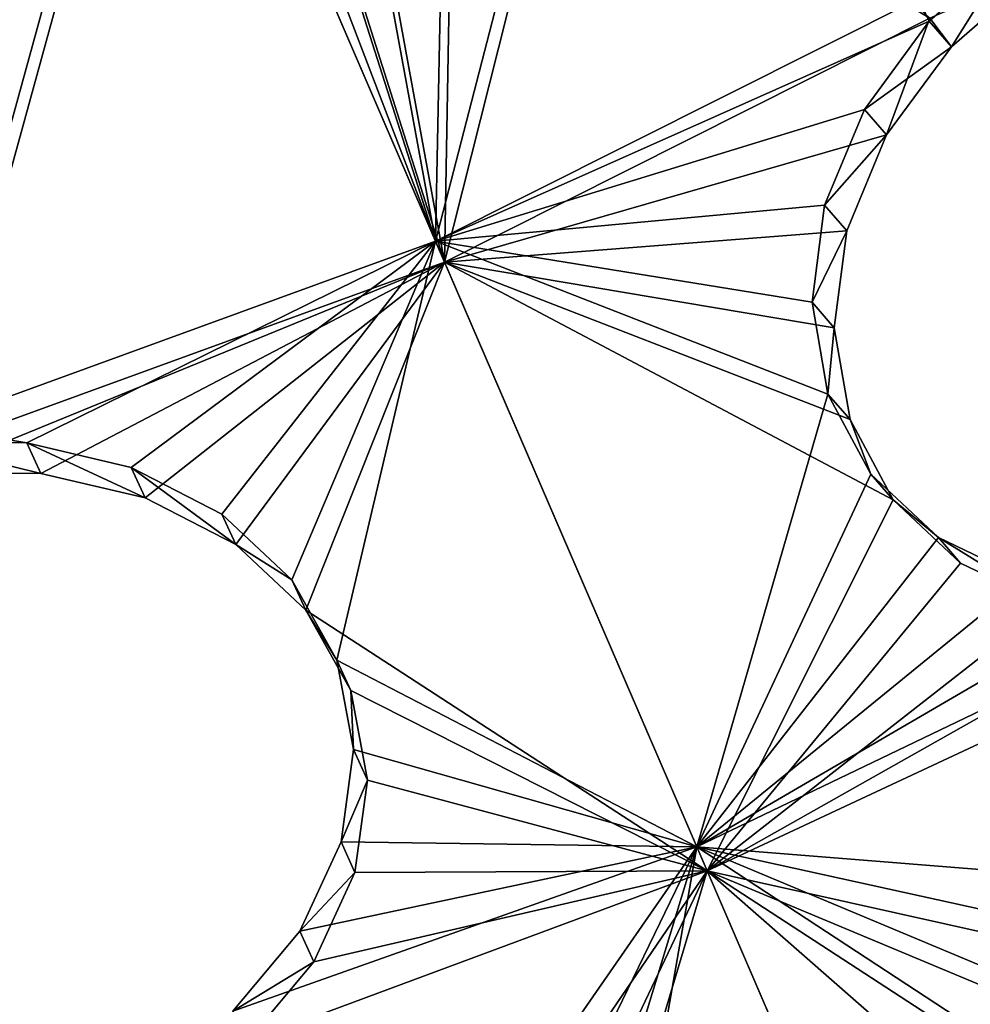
# Model space of a CAD drawing. Header units: millimetres. Extents: x 0 to 2133, y 0 to 2087.
# Tile 146 of 256: x 2019 to 2034, y 56 to 71. Entities that reach past the tile are written whole.
import ezdxf

# ---------------------------------------------------------------- set-up
doc = ezdxf.new("R2010")
doc.units = ezdxf.units.MM
doc.header["$LTSCALE"] = 25.4
doc.layers.get('0').update_dxf_attribs({"true_color": 0xff5454})

# ---------------------------------------------------------------- blocks, each defined once
blk = doc.blocks.new('COSMO-S-3382-4917.STL#2')
at = {"color": 250, "true_color": 0x282828}
mesh = blk.add_polyface(dxfattribs=at)
corners = [(1709.841, 208.672, 1539.288), (1710.486, 206.25, 1539.288), (1709.88, 193.269, 1539.288), (1711.624, 223.971, 1539.288), (1713.18, 228.005, 1539.288), (1715.203, 238.952, 1539.288), (1719.512, 248.991, 1539.288), (1720.53, 253.404, 1539.288), (1729.3, 268.606, 1539.288), (1727.528, 267.125, 1539.288), (1736.1, 279.922, 1539.288), (1742.261, 286.284, 1539.288), (1746.125, 291.615, 1539.288), (1758.024, 301.517, 1539.288), (1757.464, 302.04, 1539.288), (1769.955, 311.052, 1539.288), (1776.134, 313.868, 1539.288), (1783.424, 318.522, 1539.288), (1796.071, 322.98, 1539.288), (1797.683, 324.347, 1539.288), (1817.262, 328.591, 1539.288), (1812.531, 328.445, 1539.288), (1827.758, 330.758, 1539.288), (1839.095, 330.541, 1539.288), (1843.153, 331.254, 1539.288), (1860.945, 328.773, 1539.288), (1858.498, 329.925, 1539.288), (1873.578, 326.791, 1539.288), (1882.181, 323.337, 1539.288), (1888.182, 321.895, 1539.288), (1902.193, 314.391, 1539.288), (1902.104, 315.307, 1539.288), (1915.15, 307.118, 1539.288), (1920.405, 302.191, 1539.288), (1927.135, 297.443, 1539.288), (1936.294, 287.09, 1539.288), (1937.892, 286.419, 1539.288), (1949.402, 269.52, 1539.288), (1947.269, 274.2, 1539.288), (1955.136, 260.958, 1539.288), (1959.352, 249.987, 1539.288), (1961.381, 246.878, 1539.288), (1965.858, 229.054, 1539.288), (1965.917, 232.159, 1539.288), (1968.732, 207.323, 1539.288), (1968.68, 217.006, 1539.288), (1969.632, 201.633, 1539.288), (1968.758, 186.255, 1539.288), (1711.741, 177.98, 1539.288), (1711.508, 184.353, 1539.288), (1716.215, 162.944, 1539.288), (1715.397, 163.017, 1539.288), (1720.797, 148.592, 1539.288), (1724.472, 142.638, 1539.288), (1727.865, 134.907, 1539.288), (1736.043, 124.02, 1539.288), (1736.502, 122.154, 1539.288), (1750.594, 107.625, 1539.288), (1746.587, 110.512, 1539.288), (1757.978, 100.145, 1539.288), (1767.706, 93.925, 1539.288), (1767.283, 93.294, 1539.288), (1770.516, 91.197, 1539.288), (1786.887, 83.314, 1539.288), (1784.023, 83.796, 1539.288), (1798.311, 78.043, 1539.288), (1807.586, 76.097, 1539.288), (1813.179, 74.021, 1539.288), (1829.206, 72.482, 1539.288), (1828.419, 71.786, 1539.288), (1843.816, 71.369, 1539.288), (1851.127, 72.573, 1539.288), (1859.154, 72.776, 1539.288), (1872.717, 76.367, 1539.288), (1874.218, 75.987, 1539.288), (1893.355, 83.756, 1539.288), (1888.797, 80.957, 1539.288), (1902.685, 87.616, 1539.288), (1912.448, 94.526, 1539.288), (1915.688, 95.872, 1539.288), (1929.445, 108.368, 1539.288), (1927.624, 105.607, 1539.288), (1938.325, 116.686, 1539.288), (1943.859, 124.883, 1539.288), (1947.64, 128.953, 1539.288), (1955.275, 143.597, 1539.288), (1955.438, 142.235, 1539.288), (1963.364, 163.97, 1539.288), (1961.612, 156.346, 1539.288), (1966.073, 171.089, 1539.288), (1967.893, 185.418, 1539.288)]
mesh.append_faces([[corners[k] for k in face] for face in [(0, 1, 2), (1, 3, 4), (4, 5, 6), (6, 7, 8), (8, 10, 11), (11, 12, 13), (13, 15, 16), (16, 17, 18), (18, 19, 20), (20, 22, 23), (23, 24, 25), (25, 27, 28), (28, 29, 30), (30, 32, 33), (33, 34, 35), (35, 36, 37), (37, 39, 40), (40, 41, 42), (42, 43, 44), (48, 50, 51), (51, 50, 52), (52, 53, 54), (54, 55, 56), (56, 57, 58), (58, 57, 59), (59, 60, 61), (61, 60, 62), (62, 63, 64), (64, 63, 65), (65, 66, 67), (67, 68, 69), (69, 68, 70), (70, 71, 72), (72, 73, 74), (74, 75, 76), (76, 75, 77), (77, 78, 79), (79, 80, 81), (81, 80, 82), (82, 83, 84), (84, 85, 86), (86, 87, 88), (88, 87, 89), (89, 90, 47)]], dxfattribs={"vtx0": -1, "vtx1": -1, "color": 250})
mesh.append_faces([[corners[k] for k in face] for face in [(1, 0, 3), (4, 3, 5), (6, 5, 7), (8, 7, 9), (8, 9, 10), (11, 10, 12), (13, 12, 14), (13, 14, 15), (16, 15, 17), (18, 17, 19), (20, 19, 21), (20, 21, 22), (23, 22, 24), (25, 24, 26), (25, 26, 27), (28, 27, 29), (30, 29, 31), (30, 31, 32), (33, 32, 34), (35, 34, 36), (37, 36, 38), (37, 38, 39), (40, 39, 41), (42, 41, 43), (44, 43, 45), (44, 45, 46), (44, 46, 47), (1, 48, 2), (48, 1, 49), (48, 49, 50), (52, 50, 53), (54, 53, 55), (56, 55, 57), (59, 57, 60), (62, 60, 63), (65, 63, 66), (67, 66, 68), (70, 68, 71), (72, 71, 73), (74, 73, 75), (77, 75, 78), (79, 78, 80), (82, 80, 83), (84, 83, 85), (86, 85, 87), (89, 87, 90), (47, 90, 44)]], dxfattribs={"vtx0": -1, "vtx2": -1, "color": 250})
mesh = blk.add_polyface(dxfattribs=at)
corners = [(1735.545, 182.32, 1669.288), (1734.489, 198.294, 1669.288), (1734.03, 194.764, 1669.288), (1736.958, 178.45, 1669.288), (1738.52, 170.143, 1669.288), (1743.139, 159.432, 1669.288), (1742.915, 158.403, 1669.288), (1748.668, 147.265, 1669.288), (1752.806, 141.927, 1669.288), (1755.697, 136.885, 1669.288), (1765.612, 126.568, 1669.288), (1763.905, 127.41, 1669.288), (1773.176, 118.973, 1669.288), (1781.093, 113.91, 1669.288), (1780.749, 113.397, 1669.288), (1783.38, 111.69, 1669.288), (1798.69, 104.411, 1669.288), (1794.373, 105.666, 1669.288), (1806.002, 100.985, 1669.288), (1817.766, 98.414, 1669.288), (1818.103, 97.711, 1669.288), (1837.633, 96.135, 1669.288), (1830.506, 95.892, 1669.288), (1843.037, 95.552, 1669.288), (1857.572, 97.657, 1669.288), (1855.52, 96.697, 1669.288), (1867.781, 99.311, 1669.288), (1876.863, 102.925, 1669.288), (1879.646, 103.356, 1669.288), (1894.808, 111.749, 1669.288), (1890.949, 108.776, 1669.288), (1901.532, 115.495, 1669.288), (1910.759, 123.809, 1669.288), (1911.247, 123.418, 1669.288), (1924.139, 138.671, 1669.288), (1919.955, 132.435, 1669.288), (1927.537, 142.418, 1669.288), (1934.465, 155.795, 1669.288), (1933.884, 153.229, 1669.288), (1938.908, 164.713, 1669.288), (1941.363, 174.565, 1669.288), (1942.539, 176.712, 1669.288), (1944.585, 194.301, 1669.288), (1944.725, 189.056, 1669.288), (1944.661, 214.083, 1669.288), (1945.436, 201.571, 1669.288), (1735.449, 219.752, 1669.288), (1733.998, 207.3, 1669.288), (1735.82, 218.247, 1669.288), (1738.363, 231.944, 1669.288), (1740.903, 237.587, 1669.288), (1742.698, 243.706, 1669.288), (1749.554, 255.616, 1669.288), (1748.393, 254.874, 1669.288), (1755.37, 265.289, 1669.288), (1761.461, 271.682, 1669.288), (1763.529, 274.805, 1669.288), (1776.193, 285.204, 1669.288), (1772.757, 283.29, 1669.288), (1782.924, 290.624, 1669.288), (1793.219, 295.693, 1669.288), (1793.886, 296.705, 1669.288), (1811.921, 302.771, 1669.288), (1805.491, 301.445, 1669.288), (1817.575, 304.781, 1669.288), (1831.625, 306.182, 1669.288), (1829.968, 306.663, 1669.288), (1842.498, 307.066, 1669.288), (1851.619, 305.802, 1669.288), (1854.987, 305.985, 1669.288), (1871.179, 301.645, 1669.288), (1867.26, 303.434, 1669.288), (1879.146, 299.45, 1669.288), (1889.599, 293.861, 1669.288), (1890.477, 294.088, 1669.288), (1906.213, 282.732, 1669.288), (1901.094, 287.423, 1669.288), (1910.849, 279.549, 1669.288), (1920.421, 268.66, 1669.288), (1919.603, 270.577, 1669.288), (1927.235, 260.632, 1669.288), (1931.708, 252.154, 1669.288), (1933.638, 249.854, 1669.288), (1939.668, 233.809, 1669.288), (1938.72, 238.395, 1669.288), (1942.412, 226.415, 1669.288), (1944.013, 214.29, 1669.288)]
mesh.append_faces([[corners[k] for k in face] for face in [(44, 43, 45), (2, 46, 47)]], dxfattribs={"vtx0": -1, "color": 250})
mesh.append_faces([[corners[k] for k in face] for face in [(0, 1, 2), (1, 0, 3), (3, 4, 5), (5, 7, 8), (8, 9, 10), (10, 12, 13), (13, 15, 16), (16, 18, 19), (19, 20, 21), (21, 23, 24), (24, 26, 27), (27, 28, 29), (29, 31, 32), (32, 33, 34), (34, 36, 37), (37, 39, 40), (40, 41, 42), (46, 48, 49), (49, 50, 51), (51, 52, 53), (53, 52, 54), (54, 55, 56), (56, 57, 58), (58, 57, 59), (59, 60, 61), (61, 62, 63), (63, 62, 64), (64, 65, 66), (66, 65, 67), (67, 68, 69), (69, 70, 71), (71, 70, 72), (72, 73, 74), (74, 75, 76), (76, 75, 77), (77, 78, 79), (79, 78, 80), (80, 81, 82), (82, 83, 84), (84, 83, 85), (85, 86, 44)]], dxfattribs={"vtx0": -1, "vtx1": -1, "color": 250})
mesh.append_faces([[corners[k] for k in face] for face in [(42, 43, 44), (46, 2, 1)]], dxfattribs={"vtx0": -1, "vtx1": -1, "vtx2": -1, "color": 250})
mesh.append_faces([[corners[k] for k in face] for face in [(3, 0, 4), (5, 4, 6), (5, 6, 7), (8, 7, 9), (10, 9, 11), (10, 11, 12), (13, 12, 14), (13, 14, 15), (16, 15, 17), (16, 17, 18), (19, 18, 20), (21, 20, 22), (21, 22, 23), (24, 23, 25), (24, 25, 26), (27, 26, 28), (29, 28, 30), (29, 30, 31), (32, 31, 33), (34, 33, 35), (34, 35, 36), (37, 36, 38), (37, 38, 39), (40, 39, 41), (42, 41, 43), (46, 1, 48), (49, 48, 50), (51, 50, 52), (54, 52, 55), (56, 55, 57), (59, 57, 60), (61, 60, 62), (64, 62, 65), (67, 65, 68), (69, 68, 70), (72, 70, 73), (74, 73, 75), (77, 75, 78), (80, 78, 81), (82, 81, 83), (85, 83, 86), (44, 86, 42)]], dxfattribs={"vtx0": -1, "vtx2": -1, "color": 250})
mesh = blk.add_polyface(dxfattribs=at)
corners = [(1734.165, 205.552, 1666.919), (1735.133, 201.301, 1666.919), (1734.849, 188.578, 1666.919), (1736.212, 222.415, 1666.919), (1735.839, 213.433, 1666.919), (1737.949, 225.401, 1666.919), (1740.938, 238.731, 1666.919), (1741.435, 237.042, 1666.919), (1748.221, 254.078, 1666.919), (1746.248, 248.201, 1666.919), (1752.324, 258.725, 1666.919), (1757.87, 268.058, 1666.919), (1759.581, 268.472, 1666.919), (1769.638, 280.309, 1666.919), (1767.92, 277.312, 1666.919), (1777.229, 285.123, 1666.919), (1783.218, 290.514, 1666.919), (1787.382, 291.801, 1666.919), (1798.259, 298.408, 1666.919), (1798.242, 297.255, 1666.919), (1809.661, 301.411, 1666.919), (1814.372, 303.787, 1666.919), (1821.486, 304.213, 1666.919), (1831.139, 306.512, 1666.919), (1833.556, 305.624, 1666.919), (1839.632, 306.854, 1666.919), (1839.632, 305.801, 1666.919), (1848.125, 306.512, 1666.919), (1845.708, 305.624, 1666.919), (1857.778, 304.213, 1666.919), (1864.892, 303.787, 1666.919), (1869.603, 301.411, 1666.919), (1881.005, 298.408, 1666.919), (1881.022, 297.255, 1666.919), (1896.046, 290.514, 1666.919), (1891.882, 291.801, 1666.919), (1902.035, 285.123, 1666.919), (1909.627, 280.309, 1666.919), (1911.344, 277.312, 1666.919), (1921.394, 268.058, 1666.919), (1919.683, 268.472, 1666.919), (1926.94, 258.725, 1666.919), (1931.043, 254.078, 1666.919), (1933.016, 248.201, 1666.919), (1938.326, 238.731, 1666.919), (1937.829, 237.042, 1666.919), (1941.315, 225.401, 1666.919), (1943.052, 222.415, 1666.919), (1943.425, 213.433, 1666.919), (1945.099, 205.552, 1666.919), (1944.131, 201.301, 1666.919), (1944.415, 188.578, 1666.919), (1735.839, 189.17, 1666.919), (1738.247, 171.935, 1666.919), (1737.949, 177.202, 1666.919), (1741.435, 165.561, 1666.919), (1744.27, 156.052, 1666.919), (1746.248, 154.402, 1666.919), (1752.764, 141.341, 1666.919), (1752.324, 143.878, 1666.919), (1759.581, 134.131, 1666.919), (1763.507, 128.182, 1666.919), (1767.92, 125.291, 1666.919), (1776.222, 116.918, 1666.919), (1777.229, 117.48, 1666.919), (1790.579, 107.839, 1666.919), (1787.382, 110.802, 1666.919), (1798.242, 105.348, 1666.919), (1806.207, 101.181, 1666.919), (1809.661, 101.192, 1666.919), (1822.7, 97.115, 1666.919), (1821.486, 98.39, 1666.919), (1833.556, 96.979, 1666.919), (1839.632, 95.749, 1666.919), (1845.708, 96.979, 1666.919), (1856.564, 97.115, 1666.919), (1857.778, 98.39, 1666.919), (1873.057, 101.181, 1666.919), (1869.603, 101.192, 1666.919), (1881.022, 105.348, 1666.919), (1888.685, 107.839, 1666.919), (1891.882, 110.802, 1666.919), (1903.042, 116.918, 1666.919), (1902.035, 117.48, 1666.919), (1911.344, 125.291, 1666.919), (1915.757, 128.182, 1666.919), (1919.683, 134.131, 1666.919), (1926.5, 141.341, 1666.919), (1926.94, 143.878, 1666.919), (1934.994, 156.052, 1666.919), (1933.016, 154.402, 1666.919), (1937.829, 165.561, 1666.919), (1941.017, 171.935, 1666.919), (1941.315, 177.202, 1666.919), (1943.425, 189.17, 1666.919)]
mesh.append_faces([[corners[k] for k in face] for face in [(0, 1, 2), (1, 3, 4), (4, 3, 5), (5, 6, 7), (7, 8, 9), (9, 8, 10), (10, 11, 12), (12, 13, 14), (14, 13, 15), (15, 16, 17), (17, 18, 19), (19, 18, 20), (20, 21, 22), (22, 23, 24), (24, 25, 26), (26, 27, 28), (28, 27, 29), (29, 30, 31), (31, 32, 33), (33, 34, 35), (35, 34, 36), (36, 37, 38), (38, 39, 40), (40, 39, 41), (41, 42, 43), (43, 44, 45), (45, 44, 46), (46, 47, 48), (48, 49, 50), (2, 52, 53), (52, 2, 1), (53, 55, 56), (56, 57, 58), (58, 60, 61), (61, 62, 63), (63, 64, 65), (65, 67, 68), (68, 69, 70), (70, 72, 73), (73, 74, 75), (75, 76, 77), (77, 79, 80), (80, 81, 82), (82, 84, 85), (85, 86, 87), (87, 88, 89), (89, 91, 92), (92, 93, 51)]], dxfattribs={"vtx0": -1, "vtx1": -1, "color": 250})
mesh.append_faces([[corners[k] for k in face] for face in [(1, 0, 3), (5, 3, 6), (7, 6, 8), (10, 8, 11), (12, 11, 13), (15, 13, 16), (17, 16, 18), (20, 18, 21), (22, 21, 23), (24, 23, 25), (26, 25, 27), (29, 27, 30), (31, 30, 32), (33, 32, 34), (36, 34, 37), (38, 37, 39), (41, 39, 42), (43, 42, 44), (46, 44, 47), (48, 47, 49), (50, 49, 51), (53, 52, 54), (53, 54, 55), (56, 55, 57), (58, 57, 59), (58, 59, 60), (61, 60, 62), (63, 62, 64), (65, 64, 66), (65, 66, 67), (68, 67, 69), (70, 69, 71), (70, 71, 72), (73, 72, 74), (75, 74, 76), (77, 76, 78), (77, 78, 79), (80, 79, 81), (82, 81, 83), (82, 83, 84), (85, 84, 86), (87, 86, 88), (89, 88, 90), (89, 90, 91), (92, 91, 93), (51, 93, 94), (51, 94, 50)]], dxfattribs={"vtx0": -1, "vtx2": -1, "color": 250})
mesh = blk.add_polyface(dxfattribs=at)
corners = [(1864.875, 142.783, 1700.396), (1861.174, 129.347, 1693.573), (1857.91, 140.248, 1700.396), (1869.381, 132.335, 1693.573)]
mesh.append_faces([[corners[k] for k in face] for face in [(0, 1, 2), (1, 0, 3)]], dxfattribs={"vtx0": -1, "color": 250})
mesh = blk.add_polyface(dxfattribs=at)
corners = [(1869.381, 132.335, 1693.573), (1864.875, 142.783, 1700.396), (1865.471, 142.551, 1700.154)]
mesh.append_faces([[corners[k] for k in face] for face in [(0, 1, 2)]], dxfattribs={"color": 250})
mesh = blk.add_polyface(dxfattribs=at)
corners = [(1861.28, 128.994, 1694.288), (1864.997, 142.498, 1701.138), (1857.999, 139.951, 1701.138), (1869.527, 131.996, 1694.288)]
mesh.append_faces([[corners[k] for k in face] for face in [(0, 1, 2), (1, 0, 3)]], dxfattribs={"vtx0": -1, "color": 250})
mesh = blk.add_polyface(dxfattribs=at)
corners = [(1869.527, 131.996, 1694.288), (1866.649, 141.069, 1700.063), (1864.997, 142.498, 1701.138)]
mesh.append_faces([[corners[k] for k in face] for face in [(0, 1, 2)]], dxfattribs={"color": 250})
mesh = blk.add_polyface(dxfattribs=at)
corners = [(1869.381, 132.335, 1693.573), (1865.471, 142.551, 1700.154), (1866.521, 141.291, 1699.289)]
mesh.append_faces([[corners[k] for k in face] for face in [(0, 1, 2)]], dxfattribs={"color": 250})
mesh = blk.add_polyface(dxfattribs=at)
corners = [(1869.381, 132.335, 1693.573), (1866.521, 141.291, 1699.289), (1867.906, 140.365, 1698.488)]
mesh.append_faces([[corners[k] for k in face] for face in [(0, 1, 2)]], dxfattribs={"color": 250})
mesh = blk.add_polyface(dxfattribs=at)
corners = [(1869.527, 131.996, 1694.288), (1868.035, 140.141, 1699.263), (1866.649, 141.069, 1700.063)]
mesh.append_faces([[corners[k] for k in face] for face in [(0, 1, 2)]], dxfattribs={"color": 250})
mesh = blk.add_polyface(dxfattribs=at)
corners = [(1869.53, 139.835, 1697.807), (1869.381, 132.335, 1693.573), (1867.906, 140.365, 1698.488)]
mesh.append_faces([[corners[k] for k in face] for face in [(0, 1, 2)]], dxfattribs={"color": 250})
mesh = blk.add_polyface(dxfattribs=at)
corners = [(1869.659, 139.611, 1698.583), (1868.035, 140.141, 1699.263), (1869.527, 131.996, 1694.288)]
mesh.append_faces([[corners[k] for k in face] for face in [(0, 1, 2)]], dxfattribs={"color": 250})
mesh = blk.add_polyface(dxfattribs=at)
corners = [(1871.294, 139.735, 1697.287), (1877.187, 136.255, 1693.573), (1869.381, 132.335, 1693.573), (1873.065, 140.074, 1696.97)]
mesh.append_faces([[corners[k] for k in face] for face in [(0, 1, 2), (1, 0, 3)]], dxfattribs={"vtx0": -1, "color": 250})
mesh = blk.add_polyface(dxfattribs=at)
corners = [(1871.294, 139.735, 1697.287), (1869.381, 132.335, 1693.573), (1869.53, 139.835, 1697.807)]
mesh.append_faces([[corners[k] for k in face] for face in [(0, 1, 2)]], dxfattribs={"color": 250})
mesh = blk.add_polyface(dxfattribs=at)
corners = [(1877.371, 135.935, 1694.288), (1871.423, 139.511, 1698.065), (1869.527, 131.996, 1694.288), (1873.194, 139.85, 1697.748)]
mesh.append_faces([[corners[k] for k in face] for face in [(0, 1, 2), (1, 0, 3)]], dxfattribs={"vtx0": -1, "color": 250})
mesh = blk.add_polyface(dxfattribs=at)
corners = [(1871.423, 139.511, 1698.065), (1869.659, 139.611, 1698.583), (1869.527, 131.996, 1694.288)]
mesh.append_faces([[corners[k] for k in face] for face in [(0, 1, 2)]], dxfattribs={"color": 250})
mesh = blk.add_polyface(dxfattribs=at)
corners = [(1878.729, 137.079, 1693.521), (1877.359, 135.884, 1693.3), (1877.187, 136.255, 1693.573)]
mesh.append_faces([[corners[k] for k in face] for face in [(0, 1, 2)]], dxfattribs={"color": 250})
mesh = blk.add_polyface(dxfattribs=at)
corners = [(1878.729, 137.079, 1693.521), (1877.718, 135.471, 1693.902), (1877.359, 135.884, 1693.3), (1879.087, 136.666, 1694.123)]
mesh.append_faces([[corners[k] for k in face] for face in [(0, 1, 2), (1, 0, 3)]], dxfattribs={"vtx0": -1, "color": 250})
mesh = blk.add_polyface(dxfattribs=at)
corners = [(1879.087, 136.666, 1694.123), (1877.371, 135.935, 1694.288), (1877.718, 135.471, 1693.902)]
mesh.append_faces([[corners[k] for k in face] for face in [(0, 1, 2)]], dxfattribs={"color": 250})
mesh = blk.add_polyface(dxfattribs=at)
corners = [(1877.359, 135.884, 1693.3), (1869.381, 132.335, 1693.573), (1877.187, 136.255, 1693.573)]
mesh.append_faces([[corners[k] for k in face] for face in [(0, 1, 2)]], dxfattribs={"color": 250})
mesh = blk.add_polyface(dxfattribs=at)
corners = [(1877.359, 135.884, 1693.3), (1876.313, 134.462, 1692.806), (1869.381, 132.335, 1693.573)]
mesh.append_faces([[corners[k] for k in face] for face in [(0, 1, 2)]], dxfattribs={"color": 250})
mesh = blk.add_polyface(dxfattribs=at)
corners = [(1877.371, 135.935, 1694.288), (1869.527, 131.996, 1694.288), (1876.672, 134.048, 1693.409)]
mesh.append_faces([[corners[k] for k in face] for face in [(0, 1, 2)]], dxfattribs={"color": 250})
mesh = blk.add_polyface(dxfattribs=at)
corners = [(1876.313, 134.462, 1692.806), (1877.718, 135.471, 1693.902), (1876.672, 134.048, 1693.409), (1877.359, 135.884, 1693.3)]
mesh.append_faces([[corners[k] for k in face] for face in [(0, 1, 2), (1, 0, 3)]], dxfattribs={"vtx0": -1, "color": 250})
mesh = blk.add_polyface(dxfattribs=at)
corners = [(1877.718, 135.471, 1693.902), (1877.371, 135.935, 1694.288), (1876.672, 134.048, 1693.409)]
mesh.append_faces([[corners[k] for k in face] for face in [(0, 1, 2)]], dxfattribs={"color": 250})
mesh = blk.add_polyface(dxfattribs=at)
corners = [(1876.313, 134.462, 1692.806), (1875.668, 132.913, 1692.076), (1869.381, 132.335, 1693.573)]
mesh.append_faces([[corners[k] for k in face] for face in [(0, 1, 2)]], dxfattribs={"color": 250})
mesh = blk.add_polyface(dxfattribs=at)
corners = [(1875.668, 132.913, 1692.076), (1876.672, 134.048, 1693.409), (1876.027, 132.499, 1692.679), (1876.313, 134.462, 1692.806)]
mesh.append_faces([[corners[k] for k in face] for face in [(0, 1, 2), (1, 0, 3)]], dxfattribs={"vtx0": -1, "color": 250})
mesh = blk.add_polyface(dxfattribs=at)
corners = [(1876.672, 134.048, 1693.409), (1869.527, 131.996, 1694.288), (1876.027, 132.499, 1692.679)]
mesh.append_faces([[corners[k] for k in face] for face in [(0, 1, 2)]], dxfattribs={"color": 250})
mesh = blk.add_polyface(dxfattribs=at)
corners = [(1875.668, 132.913, 1692.076), (1875.468, 131.347, 1691.16), (1869.381, 132.335, 1693.573)]
mesh.append_faces([[corners[k] for k in face] for face in [(0, 1, 2)]], dxfattribs={"color": 250})
mesh = blk.add_polyface(dxfattribs=at)
corners = [(1875.468, 131.347, 1691.16), (1876.027, 132.499, 1692.679), (1875.826, 130.933, 1691.763), (1875.668, 132.913, 1692.076)]
mesh.append_faces([[corners[k] for k in face] for face in [(0, 1, 2), (1, 0, 3)]], dxfattribs={"vtx0": -1, "color": 250})
mesh = blk.add_polyface(dxfattribs=at)
corners = [(1876.027, 132.499, 1692.679), (1869.527, 131.996, 1694.288), (1875.826, 130.933, 1691.763)]
mesh.append_faces([[corners[k] for k in face] for face in [(0, 1, 2)]], dxfattribs={"color": 250})
mesh = blk.add_polyface(dxfattribs=at)
corners = [(1869.381, 132.335, 1693.573), (1862.776, 129.074, 1693.078), (1861.174, 129.347, 1693.573)]
mesh.append_faces([[corners[k] for k in face] for face in [(0, 1, 2)]], dxfattribs={"color": 250})
mesh = blk.add_polyface(dxfattribs=at)
corners = [(1869.381, 132.335, 1693.573), (1864.466, 128.679, 1692.458), (1862.776, 129.074, 1693.078)]
mesh.append_faces([[corners[k] for k in face] for face in [(0, 1, 2)]], dxfattribs={"color": 250})
mesh = blk.add_polyface(dxfattribs=at)
corners = [(1869.381, 132.335, 1693.573), (1865.927, 127.926, 1691.625), (1864.466, 128.679, 1692.458)]
mesh.append_faces([[corners[k] for k in face] for face in [(0, 1, 2)]], dxfattribs={"color": 250})
mesh = blk.add_polyface(dxfattribs=at)
corners = [(1869.381, 132.335, 1693.573), (1867.062, 126.864, 1690.633), (1865.927, 127.926, 1691.625)]
mesh.append_faces([[corners[k] for k in face] for face in [(0, 1, 2)]], dxfattribs={"color": 250})
mesh = blk.add_polyface(dxfattribs=at)
corners = [(1869.381, 132.335, 1693.573), (1867.788, 125.566, 1689.553), (1867.062, 126.864, 1690.633)]
mesh.append_faces([[corners[k] for k in face] for face in [(0, 1, 2)]], dxfattribs={"color": 250})
mesh = blk.add_polyface(dxfattribs=at)
corners = [(1873.602, 122.551, 1685.666), (1867.788, 125.566, 1689.553), (1869.381, 132.335, 1693.573)]
mesh.append_faces([[corners[k] for k in face] for face in [(0, 1, 2)]], dxfattribs={"color": 250})
mesh = blk.add_polyface(dxfattribs=at)
corners = [(1875.724, 129.864, 1690.118), (1869.381, 132.335, 1693.573), (1875.468, 131.347, 1691.16)]
mesh.append_faces([[corners[k] for k in face] for face in [(0, 1, 2)]], dxfattribs={"color": 250})
mesh = blk.add_polyface(dxfattribs=at)
corners = [(1875.724, 129.864, 1690.118), (1873.602, 122.551, 1685.666), (1869.381, 132.335, 1693.573)]
mesh.append_faces([[corners[k] for k in face] for face in [(0, 1, 2)]], dxfattribs={"color": 250})
mesh = blk.add_polyface(dxfattribs=at)
corners = [(1869.527, 131.996, 1694.288), (1861.194, 128.586, 1694.043), (1863.001, 128.578, 1693.677)]
mesh.append_faces([[corners[k] for k in face] for face in [(0, 1, 2)]], dxfattribs={"color": 250})
mesh = blk.add_polyface(dxfattribs=at)
corners = [(1869.527, 131.996, 1694.288), (1861.28, 128.994, 1694.288), (1861.194, 128.586, 1694.043)]
mesh.append_faces([[corners[k] for k in face] for face in [(0, 1, 2)]], dxfattribs={"color": 250})
mesh = blk.add_polyface(dxfattribs=at)
corners = [(1869.527, 131.996, 1694.288), (1863.001, 128.578, 1693.677), (1864.692, 128.185, 1693.056)]
mesh.append_faces([[corners[k] for k in face] for face in [(0, 1, 2)]], dxfattribs={"color": 250})
mesh = blk.add_polyface(dxfattribs=at)
corners = [(1869.527, 131.996, 1694.288), (1864.692, 128.185, 1693.056), (1866.153, 127.433, 1692.222)]
mesh.append_faces([[corners[k] for k in face] for face in [(0, 1, 2)]], dxfattribs={"color": 250})
mesh = blk.add_polyface(dxfattribs=at)
corners = [(1869.527, 131.996, 1694.288), (1866.153, 127.433, 1692.222), (1867.287, 126.371, 1691.229)]
mesh.append_faces([[corners[k] for k in face] for face in [(0, 1, 2)]], dxfattribs={"color": 250})
mesh = blk.add_polyface(dxfattribs=at)
corners = [(1873.77, 122.161, 1686.352), (1869.527, 131.996, 1694.288), (1867.287, 126.371, 1691.229)]
mesh.append_faces([[corners[k] for k in face] for face in [(0, 1, 2)]], dxfattribs={"color": 250})
mesh = blk.add_polyface(dxfattribs=at)
corners = [(1876.777, 128.156, 1689.624), (1869.527, 131.996, 1694.288), (1873.77, 122.161, 1686.352)]
mesh.append_faces([[corners[k] for k in face] for face in [(0, 1, 2)]], dxfattribs={"color": 250})
mesh = blk.add_polyface(dxfattribs=at)
corners = [(1876.777, 128.156, 1689.624), (1876.082, 129.451, 1690.72), (1869.527, 131.996, 1694.288)]
mesh.append_faces([[corners[k] for k in face] for face in [(0, 1, 2)]], dxfattribs={"color": 250})
mesh = blk.add_polyface(dxfattribs=at)
corners = [(1876.082, 129.451, 1690.72), (1875.826, 130.933, 1691.763), (1869.527, 131.996, 1694.288)]
mesh.append_faces([[corners[k] for k in face] for face in [(0, 1, 2)]], dxfattribs={"color": 250})
mesh = blk.add_polyface(dxfattribs=at)
corners = [(1875.724, 129.864, 1690.118), (1875.826, 130.933, 1691.763), (1876.082, 129.451, 1690.72), (1875.468, 131.347, 1691.16)]
mesh.append_faces([[corners[k] for k in face] for face in [(0, 1, 2), (1, 0, 3)]], dxfattribs={"vtx0": -1, "color": 250})
mesh = blk.add_polyface(dxfattribs=at)
corners = [(1876.419, 128.569, 1689.022), (1873.602, 122.551, 1685.666), (1875.724, 129.864, 1690.118)]
mesh.append_faces([[corners[k] for k in face] for face in [(0, 1, 2)]], dxfattribs={"color": 250})
mesh = blk.add_polyface(dxfattribs=at)
corners = [(1876.419, 128.569, 1689.022), (1876.082, 129.451, 1690.72), (1876.777, 128.156, 1689.624), (1875.724, 129.864, 1690.118)]
mesh.append_faces([[corners[k] for k in face] for face in [(0, 1, 2), (1, 0, 3)]], dxfattribs={"vtx0": -1, "color": 250})
mesh = blk.add_polyface(dxfattribs=at)
corners = [(1862.776, 129.074, 1693.078), (1860.967, 129.082, 1693.442), (1861.174, 129.347, 1693.573)]
mesh.append_faces([[corners[k] for k in face] for face in [(0, 1, 2)]], dxfattribs={"color": 250})
mesh = blk.add_polyface(dxfattribs=at)
corners = [(1863.001, 128.578, 1693.677), (1860.967, 129.082, 1693.442), (1862.776, 129.074, 1693.078), (1861.194, 128.586, 1694.043)]
mesh.append_faces([[corners[k] for k in face] for face in [(0, 1, 2), (1, 0, 3)]], dxfattribs={"vtx0": -1, "color": 250})
mesh = blk.add_polyface(dxfattribs=at)
corners = [(1864.692, 128.185, 1693.056), (1862.776, 129.074, 1693.078), (1864.466, 128.679, 1692.458), (1863.001, 128.578, 1693.677)]
mesh.append_faces([[corners[k] for k in face] for face in [(0, 1, 2), (1, 0, 3)]], dxfattribs={"vtx0": -1, "color": 250})
mesh = blk.add_polyface(dxfattribs=at)
corners = [(1866.153, 127.433, 1692.222), (1864.466, 128.679, 1692.458), (1865.927, 127.926, 1691.625), (1864.692, 128.185, 1693.056)]
mesh.append_faces([[corners[k] for k in face] for face in [(0, 1, 2), (1, 0, 3)]], dxfattribs={"vtx0": -1, "color": 250})
mesh = blk.add_polyface(dxfattribs=at)
corners = [(1877.509, 127.547, 1687.945), (1873.602, 122.551, 1685.666), (1876.419, 128.569, 1689.022)]
mesh.append_faces([[corners[k] for k in face] for face in [(0, 1, 2)]], dxfattribs={"color": 250})
mesh = blk.add_polyface(dxfattribs=at)
corners = [(1877.509, 127.547, 1687.945), (1876.777, 128.156, 1689.624), (1877.866, 127.135, 1688.546), (1876.419, 128.569, 1689.022)]
mesh.append_faces([[corners[k] for k in face] for face in [(0, 1, 2), (1, 0, 3)]], dxfattribs={"vtx0": -1, "color": 250})
mesh = blk.add_polyface(dxfattribs=at)
corners = [(1877.866, 127.135, 1688.546), (1876.777, 128.156, 1689.624), (1873.77, 122.161, 1686.352)]
mesh.append_faces([[corners[k] for k in face] for face in [(0, 1, 2)]], dxfattribs={"color": 250})
mesh = blk.add_polyface(dxfattribs=at)
corners = [(1866.153, 127.433, 1692.222), (1867.062, 126.864, 1690.633), (1867.287, 126.371, 1691.229), (1865.927, 127.926, 1691.625)]
mesh.append_faces([[corners[k] for k in face] for face in [(0, 1, 2), (1, 0, 3)]], dxfattribs={"vtx0": -1, "color": 250})
mesh = blk.add_polyface(dxfattribs=at)
corners = [(1878.912, 126.873, 1686.965), (1873.602, 122.551, 1685.666), (1877.509, 127.547, 1687.945)]
mesh.append_faces([[corners[k] for k in face] for face in [(0, 1, 2)]], dxfattribs={"color": 250})
mesh = blk.add_polyface(dxfattribs=at)
corners = [(1877.509, 127.547, 1687.945), (1879.269, 126.461, 1687.565), (1878.912, 126.873, 1686.965), (1877.866, 127.135, 1688.546)]
mesh.append_faces([[corners[k] for k in face] for face in [(0, 1, 2), (1, 0, 3)]], dxfattribs={"vtx0": -1, "color": 250})
mesh = blk.add_polyface(dxfattribs=at)
corners = [(1879.269, 126.461, 1687.565), (1877.866, 127.135, 1688.546), (1873.77, 122.161, 1686.352)]
mesh.append_faces([[corners[k] for k in face] for face in [(0, 1, 2)]], dxfattribs={"color": 250})
mesh = blk.add_polyface(dxfattribs=at)
corners = [(1867.287, 126.371, 1691.229), (1867.788, 125.566, 1689.553), (1868.013, 125.074, 1690.148), (1867.062, 126.864, 1690.633)]
mesh.append_faces([[corners[k] for k in face] for face in [(0, 1, 2), (1, 0, 3)]], dxfattribs={"vtx0": -1, "color": 250})
mesh = blk.add_polyface(dxfattribs=at)
corners = [(1880.538, 126.589, 1686.145), (1873.602, 122.551, 1685.666), (1878.912, 126.873, 1686.965)]
mesh.append_faces([[corners[k] for k in face] for face in [(0, 1, 2)]], dxfattribs={"color": 250})
mesh = blk.add_polyface(dxfattribs=at)
corners = [(1884.032, 121.714, 1681.015), (1873.602, 122.551, 1685.666), (1882.278, 126.714, 1685.54)]
mesh.append_faces([[corners[k] for k in face] for face in [(0, 1, 2)]], dxfattribs={"color": 250})
mesh = blk.add_polyface(dxfattribs=at)
corners = [(1882.278, 126.714, 1685.54), (1873.602, 122.551, 1685.666), (1880.538, 126.589, 1686.145)]
mesh.append_faces([[corners[k] for k in face] for face in [(0, 1, 2)]], dxfattribs={"color": 250})
mesh = blk.add_polyface(dxfattribs=at)
corners = [(1880.894, 126.177, 1686.744), (1879.269, 126.461, 1687.565), (1873.77, 122.161, 1686.352)]
mesh.append_faces([[corners[k] for k in face] for face in [(0, 1, 2)]], dxfattribs={"color": 250})
mesh = blk.add_polyface(dxfattribs=at)
corners = [(1873.77, 122.161, 1686.352), (1867.287, 126.371, 1691.229), (1868.013, 125.074, 1690.148)]
mesh.append_faces([[corners[k] for k in face] for face in [(0, 1, 2)]], dxfattribs={"color": 250})
mesh = blk.add_polyface(dxfattribs=at)
corners = [(1882.634, 126.304, 1686.137), (1880.894, 126.177, 1686.744), (1873.77, 122.161, 1686.352)]
mesh.append_faces([[corners[k] for k in face] for face in [(0, 1, 2)]], dxfattribs={"color": 250})
mesh = blk.add_polyface(dxfattribs=at)
corners = [(1882.951, 120.119, 1681.292), (1882.634, 126.304, 1686.137), (1873.77, 122.161, 1686.352)]
mesh.append_faces([[corners[k] for k in face] for face in [(0, 1, 2)]], dxfattribs={"color": 250})
mesh = blk.add_polyface(dxfattribs=at)
corners = [(1873.602, 122.551, 1685.666), (1868.058, 124.121, 1688.457), (1867.788, 125.566, 1689.553)]
mesh.append_faces([[corners[k] for k in face] for face in [(0, 1, 2)]], dxfattribs={"color": 250})
mesh = blk.add_polyface(dxfattribs=at)
corners = [(1868.013, 125.074, 1690.148), (1868.058, 124.121, 1688.457), (1868.283, 123.63, 1689.052), (1867.788, 125.566, 1689.553)]
mesh.append_faces([[corners[k] for k in face] for face in [(0, 1, 2), (1, 0, 3)]], dxfattribs={"vtx0": -1, "color": 250})
mesh = blk.add_polyface(dxfattribs=at)
corners = [(1873.77, 122.161, 1686.352), (1868.013, 125.074, 1690.148), (1868.283, 123.63, 1689.052)]
mesh.append_faces([[corners[k] for k in face] for face in [(0, 1, 2)]], dxfattribs={"color": 250})
mesh = blk.add_polyface(dxfattribs=at)
corners = [(1873.602, 122.551, 1685.666), (1867.855, 122.63, 1687.422), (1868.058, 124.121, 1688.457)]
mesh.append_faces([[corners[k] for k in face] for face in [(0, 1, 2)]], dxfattribs={"color": 250})
mesh = blk.add_polyface(dxfattribs=at)
corners = [(1868.283, 123.63, 1689.052), (1867.855, 122.63, 1687.422), (1868.079, 122.138, 1688.016), (1868.058, 124.121, 1688.457)]
mesh.append_faces([[corners[k] for k in face] for face in [(0, 1, 2), (1, 0, 3)]], dxfattribs={"vtx0": -1, "color": 250})
mesh = blk.add_polyface(dxfattribs=at)
corners = [(1873.77, 122.161, 1686.352), (1868.283, 123.63, 1689.052), (1868.079, 122.138, 1688.016)]
mesh.append_faces([[corners[k] for k in face] for face in [(0, 1, 2)]], dxfattribs={"color": 250})
mesh = blk.add_polyface(dxfattribs=at)
corners = [(1873.602, 122.551, 1685.666), (1867.19, 121.187, 1686.514), (1867.855, 122.63, 1687.422)]
mesh.append_faces([[corners[k] for k in face] for face in [(0, 1, 2)]], dxfattribs={"color": 250})
mesh = blk.add_polyface(dxfattribs=at)
corners = [(1868.079, 122.138, 1688.016), (1867.19, 121.187, 1686.514), (1867.414, 120.696, 1687.108), (1867.855, 122.63, 1687.422)]
mesh.append_faces([[corners[k] for k in face] for face in [(0, 1, 2), (1, 0, 3)]], dxfattribs={"vtx0": -1, "color": 250})
mesh = blk.add_polyface(dxfattribs=at)
corners = [(1873.602, 122.551, 1685.666), (1866.108, 119.895, 1685.798), (1867.19, 121.187, 1686.514)]
mesh.append_faces([[corners[k] for k in face] for face in [(0, 1, 2)]], dxfattribs={"color": 250})
mesh = blk.add_polyface(dxfattribs=at)
corners = [(1873.602, 122.551, 1685.666), (1867.672, 114.003, 1680.503), (1866.108, 119.895, 1685.798)]
mesh.append_faces([[corners[k] for k in face] for face in [(0, 1, 2)]], dxfattribs={"color": 250})
mesh = blk.add_polyface(dxfattribs=at)
corners = [(1873.602, 122.551, 1685.666), (1869.318, 113.712, 1679.766), (1867.672, 114.003, 1680.503)]
mesh.append_faces([[corners[k] for k in face] for face in [(0, 1, 2)]], dxfattribs={"color": 250})
mesh = blk.add_polyface(dxfattribs=at)
corners = [(1873.602, 122.551, 1685.666), (1870.722, 113.094, 1678.777), (1869.318, 113.712, 1679.766)]
mesh.append_faces([[corners[k] for k in face] for face in [(0, 1, 2)]], dxfattribs={"color": 250})
mesh = blk.add_polyface(dxfattribs=at)
corners = [(1873.602, 122.551, 1685.666), (1871.793, 112.189, 1677.601), (1870.722, 113.094, 1678.777)]
mesh.append_faces([[corners[k] for k in face] for face in [(0, 1, 2)]], dxfattribs={"color": 250})
mesh = blk.add_polyface(dxfattribs=at)
corners = [(1877.494, 113.527, 1676.753), (1871.793, 112.189, 1677.601), (1873.602, 122.551, 1685.666)]
mesh.append_faces([[corners[k] for k in face] for face in [(0, 1, 2)]], dxfattribs={"color": 250})
mesh = blk.add_polyface(dxfattribs=at)
corners = [(1884.032, 121.714, 1681.015), (1882.644, 120.563, 1680.698), (1873.602, 122.551, 1685.666)]
mesh.append_faces([[corners[k] for k in face] for face in [(0, 1, 2)]], dxfattribs={"color": 250})
mesh = blk.add_polyface(dxfattribs=at)
corners = [(1880.858, 117.795, 1679.157), (1877.494, 113.527, 1676.753), (1873.602, 122.551, 1685.666)]
mesh.append_faces([[corners[k] for k in face] for face in [(0, 1, 2)]], dxfattribs={"color": 250})
mesh = blk.add_polyface(dxfattribs=at)
corners = [(1881.561, 119.226, 1680.064), (1880.858, 117.795, 1679.157), (1873.602, 122.551, 1685.666)]
mesh.append_faces([[corners[k] for k in face] for face in [(0, 1, 2)]], dxfattribs={"color": 250})
mesh = blk.add_polyface(dxfattribs=at)
corners = [(1882.644, 120.563, 1680.698), (1881.561, 119.226, 1680.064), (1873.602, 122.551, 1685.666)]
mesh.append_faces([[corners[k] for k in face] for face in [(0, 1, 2)]], dxfattribs={"color": 250})
mesh = blk.add_polyface(dxfattribs=at)
corners = [(1873.77, 122.161, 1686.352), (1866.333, 119.404, 1686.392), (1867.863, 113.499, 1681.096)]
mesh.append_faces([[corners[k] for k in face] for face in [(0, 1, 2)]], dxfattribs={"color": 250})
mesh = blk.add_polyface(dxfattribs=at)
corners = [(1873.77, 122.161, 1686.352), (1867.414, 120.696, 1687.108), (1866.333, 119.404, 1686.392)]
mesh.append_faces([[corners[k] for k in face] for face in [(0, 1, 2)]], dxfattribs={"color": 250})
mesh = blk.add_polyface(dxfattribs=at)
corners = [(1873.77, 122.161, 1686.352), (1868.079, 122.138, 1688.016), (1867.414, 120.696, 1687.108)]
mesh.append_faces([[corners[k] for k in face] for face in [(0, 1, 2)]], dxfattribs={"color": 250})
mesh = blk.add_polyface(dxfattribs=at)
corners = [(1873.77, 122.161, 1686.352), (1867.863, 113.499, 1681.096), (1869.508, 113.209, 1680.359)]
mesh.append_faces([[corners[k] for k in face] for face in [(0, 1, 2)]], dxfattribs={"color": 250})
mesh = blk.add_polyface(dxfattribs=at)
corners = [(1873.77, 122.161, 1686.352), (1869.508, 113.209, 1680.359), (1870.913, 112.591, 1679.369)]
mesh.append_faces([[corners[k] for k in face] for face in [(0, 1, 2)]], dxfattribs={"color": 250})
mesh = blk.add_polyface(dxfattribs=at)
corners = [(1877.684, 113.086, 1677.405), (1873.77, 122.161, 1686.352), (1870.913, 112.591, 1679.369)]
mesh.append_faces([[corners[k] for k in face] for face in [(0, 1, 2)]], dxfattribs={"color": 250})
mesh = blk.add_polyface(dxfattribs=at)
corners = [(1880.891, 115.924, 1678.635), (1873.77, 122.161, 1686.352), (1877.684, 113.086, 1677.405)]
mesh.append_faces([[corners[k] for k in face] for face in [(0, 1, 2)]], dxfattribs={"color": 250})
mesh = blk.add_polyface(dxfattribs=at)
corners = [(1881.165, 117.35, 1679.752), (1873.77, 122.161, 1686.352), (1880.891, 115.924, 1678.635)]
mesh.append_faces([[corners[k] for k in face] for face in [(0, 1, 2)]], dxfattribs={"color": 250})
mesh = blk.add_polyface(dxfattribs=at)
corners = [(1881.868, 118.781, 1680.658), (1873.77, 122.161, 1686.352), (1881.165, 117.35, 1679.752)]
mesh.append_faces([[corners[k] for k in face] for face in [(0, 1, 2)]], dxfattribs={"color": 250})
mesh = blk.add_polyface(dxfattribs=at)
corners = [(1882.951, 120.119, 1681.292), (1873.77, 122.161, 1686.352), (1881.868, 118.781, 1680.658)]
mesh.append_faces([[corners[k] for k in face] for face in [(0, 1, 2)]], dxfattribs={"color": 250})
mesh = blk.add_polyface(dxfattribs=at)
corners = [(1867.414, 120.696, 1687.108), (1866.108, 119.895, 1685.798), (1866.333, 119.404, 1686.392), (1867.19, 121.187, 1686.514)]
mesh.append_faces([[corners[k] for k in face] for face in [(0, 1, 2), (1, 0, 3)]], dxfattribs={"vtx0": -1, "color": 250})

msp = doc.modelspace()

# ---------------------------------------------------------------- block references
at = {"color": 0}
msp.add_blockref('COSMO-S-3382-4917.STL#2', (156.122, -64.446, -4.129), dxfattribs=at)

doc.saveas('drawing.dxf')
